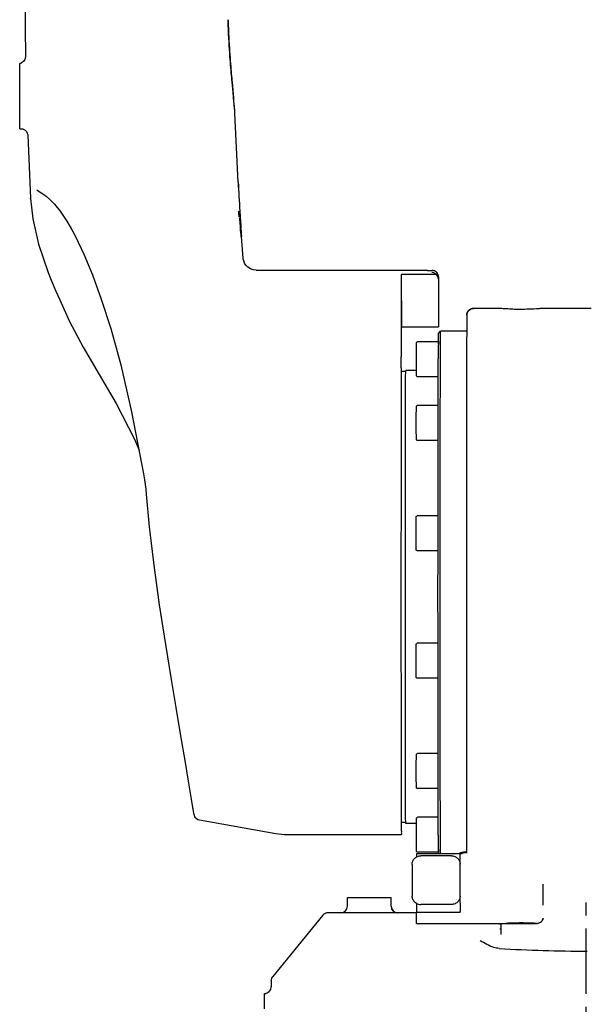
# Model space of a CAD drawing. Header units: millimetres. Extents: x 4086 to 10416, y 123 to 1549.
# Tile 6 of 256: x 6649 to 6714, y 711 to 824. Entities that reach past the tile are written whole.
import ezdxf

# ---------------------------------------------------------------- set-up
doc = ezdxf.new("R2010")
doc.units = ezdxf.units.MM
doc.linetypes.add('CENTER', pattern=[0.6, 0.375, -0.075, 0.075, -0.075])
for name, color, linetype in [('中心线', 7, 'Continuous'), ('外形图', 7, 'Continuous'), ('尺寸标注', 7, 'Continuous')]:
    doc.layers.add(name, color=color, linetype=linetype)
doc.styles.add('思源黑', font='SourceHanSansCN-Normal.ttf')
doc.dimstyles.new('尺寸标注_1_4比例中六', dxfattribs={"dimtxt": 10, "dimasz": 8, "dimexe": 2, "dimexo": 1.5, "dimgap": 1, "dimtad": 1, "dimdec": 1, "dimlfac": 4, "dimdsep": 46, "dimtxsty": '思源黑', "dimcen": 0.09, "dimadec": 0, "dimazin": 0, "dimtp": 0.01, "dimtm": 0.01, "dimtfac": 1, "dimtdec": 1, "dimtofl": 0, "dimtmove": 0, "dimatfit": 3, "dimfxl": 1, "dimtolj": 1, "dimarcsym": 0})

# ---------------------------------------------------------------- blocks, each defined once
blk = doc.blocks.new('*D633')
at = {"layer": 'Defpoints', "color": 0}
for p in [(6787.96, 1067.75), (6648.53, 887.75), (6787.96, 754.66)]:
    blk.add_point(p, dxfattribs=at)
at = {"layer": '尺寸标注', "color": 0, "lineweight": -2}
for p, q in [((6648.53, 889.25), (6648.53, 1069.75)), ((6787.96, 756.16), (6787.96, 1069.75)), ((6656.53, 1067.75), (6779.96, 1067.75))]:
    blk.add_line(p, q, dxfattribs=at)
at = {"layer": '尺寸标注', "color": 0}
for points in [[(6656.53, 1069.08), (6656.53, 1066.41), (6648.53, 1067.75)], [(6779.96, 1066.41), (6779.96, 1069.08), (6787.96, 1067.75)]]:
    blk.add_solid(points, dxfattribs=at)
at = {"layer": '尺寸标注', "color": 0, "insert": (6718.24, 1073.93), "char_height": 10, "attachment_point": 5, "style": '思源黑'}
blk.add_mtext('\\A1;557.3', dxfattribs=at)

msp = doc.modelspace()

# ---------------------------------------------------------------- linework, layer by layer
at = {"layer": '中心线', "color": 7, "linetype": 'CENTER', "ltscale": 20}
msp.add_arc((-375465.305, 542.906), 382178.832, 0.01275006, 0.0271298, dxfattribs=at)
at = {"layer": '外形图', "color": 7, "linetype": 'Continuous'}
for p, q in [((6648.687, 818.757), (6648.533, 818.757)), ((6672.956, 815.783), (6672.919, 816.187)), ((6673.065, 814.813), (6672.948, 816.162)), ((6648.527, 815.541), (6648.527, 815.762)), ((6672.989, 815.417), (6672.956, 815.783)), ((6673.081, 814.403), (6672.989, 815.417)), ((6648.527, 814.252), (6648.527, 814.473)), ((6673.097, 814.433), (6673.065, 814.813)), ((6673.111, 814.077), (6673.081, 814.403)), ((6673.124, 814.111), (6673.097, 814.433)), ((6673.128, 813.892), (6673.111, 814.077)), ((6673.146, 813.842), (6673.124, 814.111)), ((6673.164, 813.621), (6673.146, 813.842)), ((6673.179, 813.32), (6673.149, 813.657)), ((6673.178, 813.444), (6673.164, 813.621)), ((6673.191, 813.269), (6673.178, 813.444)), ((6673.199, 813.154), (6673.191, 813.269)), ((6673.202, 813.113), (6673.199, 813.154)), ((6673.586, 805.111), (6673.205, 813.049)), ((6673.205, 813.049), (6673.205, 813.049)), ((6673.205, 813.049), (6673.205, 813.037)), ((6648.533, 811.257), (6648.92, 811.257)), ((6649.443, 810.534), (6649.749, 803.291)), ((6673.567, 805.12), (6673.571, 805.121)), ((6673.571, 805.121), (6673.573, 805.121)), ((6650.492, 804.257), (6650.494, 804.255)), ((6650.845, 804.009), (6650.845, 804.008)), ((6650.845, 804.008), (6651.543, 803.529)), ((6649.752, 803.239), (6649.749, 803.291)), ((6651.543, 803.529), (6651.961, 803.154)), ((6651.749, 803.352), (6651.751, 803.312)), ((6651.961, 803.154), (6651.962, 803.154)), ((6651.964, 803.151), (6652.168, 802.962)), ((6652.168, 802.962), (6652.169, 802.961)), ((6652.169, 802.961), (6652.533, 802.597)), ((6673.644, 801.796), (6673.692, 801.796)), ((6673.692, 801.796), (6673.706, 801.574)), ((6673.706, 801.574), (6673.72, 801.353)), ((6673.72, 801.353), (6673.735, 801.131)), ((6673.806, 801.139), (6673.764, 801.804)), ((6673.77, 801.804), (6673.812, 801.139)), ((6653.92, 800.662), (6654.464, 799.72)), ((6673.735, 801.131), (6673.687, 801.131)), ((6673.764, 800.998), (6673.778, 800.998)), ((6673.78, 800.777), (6673.764, 800.998)), ((6673.778, 800.998), (6673.79, 800.821)), ((6673.795, 800.555), (6673.78, 800.777)), ((6673.81, 800.333), (6673.795, 800.555)), ((6673.815, 800.998), (6673.806, 801.139)), ((6673.824, 800.156), (6673.81, 800.333)), ((6673.812, 801.139), (6673.821, 800.998)), ((6673.826, 800.821), (6673.815, 800.998)), ((6673.815, 800.466), (6673.825, 800.333)), ((6673.821, 800.998), (6673.835, 800.777)), ((6673.825, 800.333), (6673.835, 800.2)), ((6673.835, 800.777), (6673.849, 800.555)), ((6673.835, 800.2), (6673.845, 800.067)), ((6673.849, 800.555), (6673.855, 800.467)), ((6673.857, 800.336), (6673.849, 800.466)), ((6673.855, 800.467), (6673.863, 800.333)), ((6673.873, 800.067), (6673.857, 800.336)), ((6673.863, 800.333), (6673.875, 800.156)), ((6654.311, 800.011), (6654.306, 800.019)), ((6673.837, 799.979), (6673.824, 800.156)), ((6673.851, 799.801), (6673.837, 799.979)), ((6673.845, 800.067), (6673.861, 799.89)), ((6673.861, 799.677), (6673.851, 799.801)), ((6673.884, 799.668), (6673.851, 799.668)), ((6673.861, 799.89), (6673.869, 799.801)), ((6673.895, 799.27), (6673.861, 799.677)), ((6673.875, 800.156), (6673.886, 799.979)), ((6673.883, 799.683), (6673.884, 799.668)), ((6673.886, 799.979), (6673.897, 799.801)), ((6673.929, 799.27), (6673.895, 799.27)), ((6673.907, 799.624), (6673.918, 799.447)), ((6673.921, 799.004), (6673.912, 799.092)), ((6673.918, 799.447), (6673.929, 799.27)), ((6673.929, 799.27), (6673.938, 799.092)), ((6673.938, 799.092), (6673.942, 799.004)), ((6673.927, 798.959), (6673.921, 799.004)), ((6673.941, 798.871), (6673.939, 798.87)), ((6673.945, 798.871), (6673.941, 798.871)), ((6673.944, 798.915), (6673.945, 798.871)), ((6673.962, 799.006), (6673.972, 798.871)), ((6673.974, 798.871), (6673.968, 798.871)), ((6674.15, 796.393), (6673.974, 798.871)), ((6651.793, 794.763), (6651.793, 794.762)), ((6651.793, 794.762), (6652.144, 793.896)), ((6675.645, 795.007), (6695.292, 795.007)), ((6696.281, 794.541), (6692.284, 794.541)), ((6692.284, 794.541), (6692.285, 788.524)), ((6695.291, 795.004), (6695.793, 795.004)), ((6692.283, 793.476), (6692.281, 785.094)), ((6696.534, 793.983), (6696.535, 788.524)), ((6696.543, 794.254), (6696.543, 793.994)), ((6699.802, 790.007), (6699.796, 789.963)), ((6702.293, 790.628), (6700.541, 790.628)), ((6702.291, 790.628), (6702.292, 790.632)), ((6703.542, 790.632), (6702.292, 790.632)), ((6714.042, 790.632), (6708.542, 790.632)), ((6699.789, 789.705), (6699.788, 789.539)), ((6699.79, 789.878), (6699.789, 789.849)), ((6699.79, 789.879), (6699.79, 789.878)), ((6692.285, 788.524), (6696.535, 788.524)), ((6696.542, 787.757), (6696.792, 788.007)), ((6699.783, 788.007), (6696.792, 788.007)), ((6696.529, 786.795), (6694.154, 786.795)), ((6694.026, 785.93), (6694.026, 785.95)), ((6692.792, 783.382), (6692.287, 783.382)), ((6694.027, 783.507), (6692.792, 783.507)), ((6694.026, 784.191), (6694.026, 784.217)), ((6657.643, 783.036), (6659.575, 779.717)), ((6696.513, 782.795), (6694.154, 782.795)), ((6696.507, 779.483), (6694.132, 779.483)), ((6696.504, 778.793), (6696.504, 778.861)), ((6694.004, 778.619), (6694.004, 778.638)), ((6694.004, 776.88), (6694.004, 776.905)), ((6696.499, 775.483), (6694.132, 775.483)), ((6696.492, 766.819), (6694.119, 766.819)), ((6693.992, 765.954), (6693.992, 765.974)), ((6693.991, 764.216), (6693.991, 764.241)), ((6696.49, 762.819), (6694.119, 762.819)), ((6696.49, 752.196), (6694.119, 752.196)), ((6696.49, 750.701), (6696.49, 752.184)), ((6693.992, 751.331), (6693.992, 751.351)), ((6696.491, 750.188), (6696.49, 750.701)), ((6693.991, 749.592), (6693.991, 749.618)), ((6696.491, 749.678), (6696.491, 750.188)), ((6696.491, 749.677), (6696.491, 749.811)), ((6696.492, 748.175), (6696.491, 749.678)), ((6696.491, 749.654), (6696.491, 749.677)), ((6696.491, 749.632), (6696.491, 749.654)), ((6696.491, 749.536), (6696.491, 749.632)), ((6696.492, 748.196), (6694.119, 748.196)), ((6696.499, 739.531), (6694.132, 739.531)), ((6694.004, 738.667), (6694.004, 738.687)), ((6694.004, 736.928), (6694.004, 736.953)), ((6696.504, 736.154), (6696.504, 736.222)), ((6696.507, 735.531), (6694.132, 735.531)), ((6696.505, 735.525), (6696.505, 735.617)), ((6669.132, 731.916), (6677.896, 730.371)), ((6692.792, 731.632), (6692.287, 731.632)), ((6694.027, 731.507), (6692.792, 731.507)), ((6694.026, 731.355), (6694.026, 731.375)), ((6696.513, 732.22), (6694.154, 732.22)), ((6679.198, 730.257), (6692.292, 730.257)), ((6694.026, 729.617), (6694.026, 729.642)), ((6699.028, 728.046), (6694.028, 728.046)), ((6694.028, 728.046), (6694.028, 727.679)), ((6696.529, 728.22), (6694.154, 728.22)), ((6696.53, 728.028), (6696.529, 728.173)), ((6699.023, 722.37), (6699.026, 727.879)), ((6699.026, 728.068), (6699.027, 728.199)), ((6699.026, 727.879), (6699.026, 728.068)), ((6699.774, 728.273), (6699.774, 728.158)), ((6699.774, 728.158), (6699.775, 728.098)), ((6693.526, 726.82), (6693.524, 723.439)), ((6698.026, 727.811), (6694.526, 727.811)), ((6708.526, 724.565), (6708.524, 722.151)), ((6693.524, 723.432), (6693.524, 723.439)), ((6693.524, 723.432), (6693.526, 723.173)), ((6686.109, 723.007), (6691.109, 723.007)), ((6686.109, 722.007), (6686.109, 723.007)), ((6691.109, 722.007), (6691.109, 723.007)), ((6694.025, 722.343), (6694.025, 721.326)), ((6698.025, 722.214), (6694.525, 722.214)), ((6694.025, 721.257), (6683.875, 721.257)), ((6699.025, 721.285), (6694.275, 721.285)), ((6699.025, 721.285), (6699.024, 721.429)), ((6683.295, 720.983), (6677.536, 713.965)), ((6703.542, 720.007), (6694.292, 720.007)), ((6703.684, 720.008), (6703.691, 718.772)), ((6704.292, 720.007), (6704.292, 720.049)), ((6707.792, 720.007), (6704.292, 720.007)), ((6707.792, 720.007), (6707.792, 720.05)), ((6703.577, 719.369), (6703.578, 719.369)), ((6703.69, 718.764), (6703.69, 718.764)), ((6677.366, 713.489), (6677.366, 712.757)), ((6676.607, 710.768), (6676.607, 711.015)), ((6676.609, 712.007), (6676.8, 712.007))]:
    msp.add_line(p, q, dxfattribs=at)
for points in [[(6651.728, 885.433), (6649.791, 859.546), (6649.074, 829.846), (6649.19, 819.52)], [(6672.919, 816.187), (6672.88, 816.632), (6672.858, 816.872), (6672.836, 817.123), (6672.813, 817.386), (6672.79, 817.662), (6672.765, 817.95), (6672.74, 818.252), (6672.714, 818.568), (6672.688, 818.899), (6672.661, 819.246), (6672.634, 819.607), (6672.607, 819.984), (6672.581, 820.378), (6672.554, 820.789), (6672.528, 821.219), (6672.504, 821.667), (6672.481, 822.134), (6672.46, 822.622), (6672.441, 823.129), (6672.425, 823.654), (6672.422, 823.775)], [(6672.476, 823.201), (6672.462, 823.711), (6672.46, 823.775)], [(6672.948, 816.162), (6672.911, 816.589), (6672.892, 816.818), (6672.871, 817.058), (6672.85, 817.309), (6672.828, 817.572), (6672.805, 817.845), (6672.782, 818.131), (6672.758, 818.43), (6672.734, 818.742), (6672.709, 819.068), (6672.683, 819.409), (6672.658, 819.764), (6672.632, 820.135), (6672.607, 820.522), (6672.582, 820.925), (6672.558, 821.345), (6672.535, 821.781), (6672.513, 822.236), (6672.493, 822.709), (6672.476, 823.201)], [(6649.19, 819.522), (6649.189, 819.458), (6649.124, 819.197), (6648.958, 818.964), (6648.714, 818.809), (6648.676, 818.799)], [(6673.149, 813.657), (6673.142, 813.73), (6673.128, 813.892)], [(6673.206, 813.048), (6673.206, 813.051), (6673.205, 813.065), (6673.204, 813.08), (6673.202, 813.113)], [(6648.693, 811.257), (6648.938, 811.216), (6649.145, 811.106)], [(6649.145, 811.106), (6649.301, 810.947), (6649.399, 810.762), (6649.441, 810.569), (6649.443, 810.534)], [(6650.494, 804.255), (6650.61, 804.16), (6650.746, 804.066), (6650.844, 804.009)], [(6649.751, 803.262), (6650.026, 800.929), (6650.689, 798.026), (6651.793, 794.763)], [(6652.533, 802.597), (6653.18, 801.783), (6653.92, 800.662)], [(6654.306, 800.019), (6654.91, 798.879), (6655.868, 796.859), (6656.859, 794.485), (6657.885, 791.681), (6658.959, 788.312), (6660.103, 784.15), (6661.356, 778.769), (6662.731, 771.646)], [(6675.645, 795.007), (6675.307, 795.046), (6674.973, 795.166), (6674.689, 795.351), (6674.465, 795.582), (6674.305, 795.835), (6674.206, 796.085), (6674.163, 796.279), (6674.151, 796.383), (6674.15, 796.393)], [(6652.144, 793.896), (6652.673, 792.632), (6653.108, 791.616)], [(6653.108, 791.616), (6654.251, 789.127), (6655.794, 786.199), (6657.643, 783.036)], [(6699.79, 789.879), (6699.789, 789.862), (6699.789, 789.851), (6699.789, 789.841), (6699.789, 789.705)], [(6659.575, 779.717), (6661.67, 775.635), (6662.205, 774.368)], [(6662.731, 771.646), (6662.845, 770.943), (6662.983, 769.873), (6663.036, 769.303)], [(6663.036, 769.303), (6663.38, 765.566), (6663.895, 761.148)], [(6663.895, 761.148), (6664.524, 756.593), (6665.225, 752.043), (6665.88, 748.051)], [(6665.88, 748.051), (6666.422, 744.843), (6666.976, 741.59), (6667.455, 738.748), (6667.847, 736.384), (6668.149, 734.528), (6668.343, 733.347)], [(6668.343, 733.348), (6668.363, 733.234), (6668.381, 733.13), (6668.398, 733.033), (6668.415, 732.944), (6668.43, 732.863), (6668.445, 732.789), (6668.459, 732.721), (6668.472, 732.659), (6668.486, 732.602), (6668.5, 732.546), (6668.516, 732.491)], [(6668.516, 732.491), (6668.536, 732.431), (6668.567, 732.358), (6668.625, 732.254), (6668.747, 732.108), (6668.96, 731.968), (6669.132, 731.916)], [(6703.688, 719.384), (6703.662, 719.373), (6703.577, 719.369)], [(6703.691, 718.774), (6703.69, 718.766), (6703.69, 718.763)]]:
    msp.add_lwpolyline(points, dxfattribs=at)
for centre, radius, start, end in [((7172.678, 833.103), 499.895, 183.20885, 183.58969), ((7172.63, 833.072), 499.839, 183.20566, 183.5865), ((6648.381, 796.725), 25.672, 6.61686, 6.88339), ((6657.442, 796.749), 16.632, 7.32756, 7.63576), ((6654.635, 798.574), 19.312, 1.01247, 1.27567), ((7141.444, 793.551), 449.161, 179.87372, 180.00956), ((6695.791, 794.254), 0.75, 359.99732, 89.99739), ((7441.641, 782.214), 745.126, 179.642812, 179.79876), ((6679.199, 737.771), 7.514, 260.00949, 269.9905), ((7260.938, 731.915), 564.421, 180.17793, 180.37992), ((6699.028, 730.722), 2.654, 269.95681, 275.00779), ((6699.032, 732.538), 4.339, 269.9331, 275.07466), ((6699.431, 728.653), 0.538, 292.29547, 294.93284), ((6699.233, 730.854), 2.642, 279.13088, 281.33403), ((6694.524, 723.241), 1.027, 240.92417, 270.04984), ((6683.875, 720.507), 0.75, 90, 140.62851), ((6685.359, 722.007), 0.75, 270.00004, 0.00004), ((6691.859, 722.007), 0.75, 179.99996, 269.99996), ((6691.872, 722.007), 0.75, 179.99996, 269.99996), ((6694.293, 720.763), 0.755, 250.59847, 269.93018), ((6706.037, 682.697), 37.394, 89.99975, 92.69953), ((6706.037, 682.549), 37.542, 87.32521, 89.99888), ((6713.78, 885.978), 169.121, 266.51985, 269.94132), ((6678.116, 713.489), 0.75, 140.62851, 180), ((6676.616, 712.757), 0.75, 270, 0)]:
    msp.add_arc(centre, radius, start, end, dxfattribs=at)
for points, knots in [([(6648.53, 818.162), (6648.53, 818.247), (6648.535, 818.39), (6648.52, 818.592), (6648.549, 818.676), (6648.52, 818.757), (6648.533, 818.757)], [0, 0, 0, 0, 7166.4465097, 12395.0741748, 15572.6386779, 16641.7922431, 16641.7922431, 16641.7922431, 16641.7922431]), ([(6648.527, 815.762), (6648.527, 816), (6648.527, 816.8), (6648.528, 817.599), (6648.53, 818.162)], [0, 0, 0, 0, 2777.5051457, 9360.7069897, 9360.7069897, 9360.7069897, 9360.7069897]), ([(6648.531, 811.409), (6648.53, 811.547), (6648.528, 812.494), (6648.527, 813.442), (6648.527, 814.252)], [0, 0, 0, 0, 1352.1172084, 9299.8960199, 9299.8960199, 9299.8960199, 9299.8960199]), ([(6648.533, 811.257), (6648.52, 811.257), (6648.55, 811.339), (6648.531, 811.371), (6648.531, 811.409)], [0, 0, 0, 0, 2337.4540363, 9284.4580395, 9284.4580395, 9284.4580395, 9284.4580395]), ([(6695.292, 795.007), (6695.291, 795.007), (6695.291, 795.006), (6695.291, 795.005), (6695.291, 795.004)], [0, 0, 0, 0, 2138.5908862, 7908.2252817, 7908.2252817, 7908.2252817, 7908.2252817]), ([(6695.293, 795.004), (6695.293, 795.005), (6695.292, 795.006), (6695.292, 795.007), (6695.292, 795.007)], [0, 0, 0, 0, 5769.6182624, 7908.2031687, 7908.2031687, 7908.2031687, 7908.2031687]), ([(6700.541, 790.628), (6700.37, 790.628), (6700.016, 790.503), (6699.831, 790.176), (6699.802, 790.007)], [0, 0, 0, 0, 3868.4850139, 7738.0638758, 7738.0638758, 7738.0638758, 7738.0638758]), ([(6699.804, 790.007), (6699.833, 790.176), (6700.018, 790.503), (6700.371, 790.628), (6700.543, 790.628)], [0, 0, 0, 0, 3867.908518, 7735.8075395, 7735.8075395, 7735.8075395, 7735.8075395]), ([(6704.513, 790.573), (6704.377, 790.579), (6704.139, 790.593), (6703.861, 790.607), (6703.699, 790.623), (6703.613, 790.622), (6703.576, 790.637), (6703.542, 790.627), (6703.542, 790.632)], [0, 0, 0, 0, 8170.3660507, 14342.8732731, 16567.7325368, 18177.6510556, 19152.9944471, 19480.9871053, 19480.9871053, 19480.9871053, 19480.9871053]), ([(6706.037, 790.507), (6705.769, 790.497), (6705.259, 790.502), (6704.753, 790.562), (6704.513, 790.573)], [0, 0, 0, 0, 4020.317945, 7612.7157525, 7612.7157525, 7612.7157525, 7612.7157525]), ([(6708.542, 790.632), (6708.388, 790.632), (6707.834, 790.568), (6707.277, 790.558), (6706.874, 790.548)], [0, 0, 0, 0, 2085.5020158, 7545.4533912, 7545.4533912, 7545.4533912, 7545.4533912]), ([(6699.788, 789.539), (6699.788, 789.384), (6699.787, 788.97), (6699.79, 788.556), (6699.786, 788.297)], [0, 0, 0, 0, 2888.6049965, 7729.5055828, 7729.5055828, 7729.5055828, 7729.5055828]), ([(6699.79, 789.878), (6699.79, 789.896), (6699.792, 789.924), (6699.794, 789.952), (6699.796, 789.963)], [0, 0, 0, 0, 4813.3874431, 7734.1003935, 7734.1003935, 7734.1003935, 7734.1003935]), ([(6696.529, 786.859), (6696.53, 786.989), (6696.532, 787.212), (6696.533, 787.468), (6696.538, 787.617), (6696.536, 787.69), (6696.543, 787.73), (6696.538, 787.753), (6696.542, 787.757)], [0, 0, 0, 0, 8605.1194112, 14793.9730106, 16975.7879156, 18546.1522561, 19503.1127283, 19847.0974976, 19847.0974976, 19847.0974976, 19847.0974976]), ([(6696.74, 749.613), (6696.739, 751.91), (6696.738, 756.52), (6696.739, 763.341), (6696.742, 768.896), (6696.746, 773.099), (6696.749, 775.972), (6696.753, 778.604), (6696.758, 780.96), (6696.762, 783.009), (6696.767, 784.513), (6696.771, 785.542), (6696.773, 786.178), (6696.776, 786.721), (6696.779, 787.167), (6696.783, 787.517), (6696.784, 787.748), (6696.788, 787.882), (6696.786, 787.947), (6696.793, 787.983), (6696.788, 788.004), (6696.792, 788.007)], [0, 0, 0, 0, 10938.904715, 21960.6937702, 32491.0346647, 37398.4610459, 41980.6596672, 46177.710678, 49934.7284164, 53202.5764145, 55938.5029944, 57095.4808039, 58106.7027923, 58968.7271305, 59678.8241961, 60234.6517487, 60634.3380747, 60775.2563727, 60876.7065004, 60938.5777711, 60960.9169357, 60960.9169357, 60960.9169357, 60960.9169357]), ([(6699.786, 788.297), (6699.771, 787.335), (6699.768, 784.369), (6699.749, 778.583), (6699.742, 770.438), (6699.735, 757.652), (6699.744, 743.43), (6699.753, 732.529), (6699.774, 728.273)], [0, 0, 0, 0, 949.3523419, 2925.7378177, 5707.9574841, 8984.5967716, 15539.8102384, 19738.5973671, 19738.5973671, 19738.5973671, 19738.5973671]), ([(6694.026, 785.95), (6694.026, 786.008), (6694.027, 786.117), (6694.027, 786.27), (6694.027, 786.4), (6694.028, 786.506), (6694.028, 786.585), (6694.029, 786.638), (6694.028, 786.689), (6694.045, 786.743), (6694.096, 786.785), (6694.135, 786.795), (6694.154, 786.795)], [0, 0, 0, 0, 6118.8458531, 11517.6259152, 16113.7712018, 19837.5156204, 22633.9057975, 24468.926286, 25437.7834573, 28044.4519811, 30071.5676277, 32102.6309638, 32102.6309638, 32102.6309638, 32102.6309638]), ([(6696.527, 786.531), (6696.527, 786.569), (6696.528, 786.622), (6696.528, 786.687), (6696.528, 786.725), (6696.528, 786.754), (6696.528, 786.773), (6696.529, 786.784), (6696.528, 786.79), (6696.529, 786.792), (6696.529, 786.795), (6696.529, 786.795)], [0, 0, 0, 0, 12464.0542469, 17428.9197111, 21519.9942857, 24719.8314039, 27015.425849, 27820.6282084, 28396.4996387, 28742.5564466, 28858.6175441, 28858.6175441, 28858.6175441, 28858.6175441]), ([(6694.026, 785.369), (6694.026, 785.419), (6694.026, 785.606), (6694.026, 785.793), (6694.026, 785.93)], [0, 0, 0, 0, 2079.9043073, 7826.7502837, 7826.7502837, 7826.7502837, 7826.7502837]), ([(6692.279, 783.803), (6692.28, 783.863), (6692.281, 784.294), (6692.281, 784.724), (6692.281, 785.094)], [0, 0, 0, 0, 1103.079675, 7854.2200661, 7854.2200661, 7854.2200661, 7854.2200661]), ([(6694.026, 784.795), (6694.026, 784.843), (6694.026, 785.035), (6694.026, 785.226), (6694.026, 785.369)], [0, 0, 0, 0, 1984.488285, 7819.9653836, 7819.9653836, 7819.9653836, 7819.9653836]), ([(6694.026, 784.217), (6694.026, 784.264), (6694.026, 784.456), (6694.026, 784.649), (6694.026, 784.795)], [0, 0, 0, 0, 1910.5684524, 7813.1070741, 7813.1070741, 7813.1070741, 7813.1070741]), ([(6696.516, 783.789), (6696.516, 783.88), (6696.517, 784.227), (6696.518, 784.575), (6696.519, 784.831)], [0, 0, 0, 0, 2040.7028058, 7748.9120323, 7748.9120323, 7748.9120323, 7748.9120323]), ([(6692.279, 783.803), (6692.27, 782.404), (6692.261, 778.665), (6692.25, 771.942), (6692.246, 765.003), (6692.244, 758.775), (6692.244, 753.94), (6692.246, 749.22), (6692.249, 744.767), (6692.254, 740.725), (6692.259, 737.674), (6692.264, 735.534), (6692.267, 734.187), (6692.271, 733.029), (6692.274, 732.067), (6692.28, 731.314), (6692.279, 730.811), (6692.288, 730.526), (6692.28, 730.377), (6692.3, 730.316), (6692.283, 730.257), (6692.292, 730.257)], [0, 0, 0, 0, 4755.1165763, 12712.6205483, 22854.9998881, 28346.7653158, 33885.339857, 39292.2309448, 44393.1906978, 49023.8307368, 53034.9202278, 54766.894214, 56297.195359, 57613.7061403, 58705.5257978, 59564.1472845, 60182.3067785, 60399.7365442, 60555.3789182, 60648.82678, 60680.0593527, 60680.0593527, 60680.0593527, 60680.0593527]), ([(6692.296, 783.491), (6692.296, 783.526), (6692.28, 783.556), (6692.304, 783.632), (6692.292, 783.632)], [0, 0, 0, 0, 5878.5635656, 7846.1823125, 7846.1823125, 7846.1823125, 7846.1823125]), ([(6692.748, 750.778), (6692.746, 754.458), (6692.747, 761.558), (6692.749, 771.201), (6692.77, 778.369), (6692.769, 782.118), (6692.786, 783.323)], [0, 0, 0, 0, 4721.0125133, 9108.9088248, 12370.7823232, 13917.2047998, 13917.2047998, 13917.2047998, 13917.2047998]), ([(6692.786, 783.323), (6692.787, 783.35), (6692.789, 783.394), (6692.786, 783.457), (6692.794, 783.483), (6692.788, 783.507), (6692.792, 783.507)], [0, 0, 0, 0, 6068.945706, 10407.9308826, 13014.9366967, 13890.6452346, 13890.6452346, 13890.6452346, 13890.6452346]), ([(6694.026, 783.639), (6694.026, 783.681), (6694.026, 783.866), (6694.026, 784.05), (6694.026, 784.191)], [0, 0, 0, 0, 1810.7974318, 7806.0709297, 7806.0709297, 7806.0709297, 7806.0709297]), ([(6694.154, 782.795), (6694.135, 782.795), (6694.096, 782.804), (6694.045, 782.846), (6694.028, 782.9), (6694.029, 782.951), (6694.028, 783.004), (6694.028, 783.083), (6694.027, 783.189), (6694.027, 783.319), (6694.027, 783.471), (6694.026, 783.581), (6694.026, 783.639)], [0, 0, 0, 0, 2023.3104018, 4043.778901, 6635.929001, 7599.3674412, 9425.1698199, 12205.6481453, 15907.0635953, 20474.9501168, 25840.1446675, 31920.8378429, 31920.8378429, 31920.8378429, 31920.8378429]), ([(6696.513, 782.83), (6696.513, 782.913), (6696.514, 783.232), (6696.515, 783.552), (6696.516, 783.789)], [0, 0, 0, 0, 2006.2579497, 7737.201243, 7737.201243, 7737.201243, 7737.201243]), ([(6696.506, 779.505), (6696.506, 779.805), (6696.508, 780.913), (6696.511, 782.022), (6696.513, 782.83)], [0, 0, 0, 0, 2089.5799338, 7713.5936988, 7713.5936988, 7713.5936988, 7713.5936988]), ([(6694.004, 778.638), (6694.004, 778.696), (6694.005, 778.806), (6694.005, 778.958), (6694.005, 779.089), (6694.006, 779.194), (6694.006, 779.273), (6694.007, 779.327), (6694.006, 779.378), (6694.023, 779.432), (6694.074, 779.474), (6694.113, 779.483), (6694.132, 779.483)], [0, 0, 0, 0, 6052.746981, 11393.2066864, 15939.7020837, 19623.220729, 22389.402883, 24204.6005508, 25162.9916362, 27741.5016063, 29746.719323, 31755.8420842, 31755.8420842, 31755.8420842, 31755.8420842]), ([(6696.502, 777.514), (6696.502, 777.685), (6696.503, 778.349), (6696.505, 779.012), (6696.506, 779.505)], [0, 0, 0, 0, 1983.8108355, 7682.3712342, 7682.3712342, 7682.3712342, 7682.3712342]), ([(6694.004, 778.058), (6694.004, 778.108), (6694.004, 778.294), (6694.004, 778.481), (6694.004, 778.619)], [0, 0, 0, 0, 2057.5015636, 7742.4480013, 7742.4480013, 7742.4480013, 7742.4480013]), ([(6694.004, 777.483), (6694.004, 777.532), (6694.004, 777.723), (6694.004, 777.915), (6694.004, 778.058)], [0, 0, 0, 0, 1963.1587354, 7735.9153336, 7735.9153336, 7735.9153336, 7735.9153336]), ([(6694.004, 776.905), (6694.004, 776.952), (6694.004, 777.145), (6694.004, 777.337), (6694.004, 777.483)], [0, 0, 0, 0, 1890.0779493, 7729.3129053, 7729.3129053, 7729.3129053, 7729.3129053]), ([(6694.004, 776.327), (6694.004, 776.37), (6694.004, 776.554), (6694.004, 776.738), (6694.004, 776.88)], [0, 0, 0, 0, 1791.4201514, 7722.5384359, 7722.5384359, 7722.5384359, 7722.5384359]), ([(6696.499, 775.524), (6696.5, 775.694), (6696.5, 776.357), (6696.501, 777.02), (6696.502, 777.514)], [0, 0, 0, 0, 1963.755483, 7659.8773612, 7659.8773612, 7659.8773612, 7659.8773612]), ([(6694.132, 775.483), (6694.113, 775.483), (6694.074, 775.492), (6694.023, 775.534), (6694.006, 775.588), (6694.007, 775.639), (6694.006, 775.692), (6694.006, 775.772), (6694.005, 775.877), (6694.005, 776.007), (6694.005, 776.16), (6694.004, 776.269), (6694.004, 776.327)], [0, 0, 0, 0, 2001.7186419, 4000.6257086, 6565.1136751, 7518.2707805, 9324.5891065, 12075.3955534, 15737.3113431, 20256.4516569, 25564.3915263, 31580.1945756, 31580.1945756, 31580.1945756, 31580.1945756]), ([(6696.492, 766.833), (6696.492, 767.601), (6696.494, 770.497), (6696.497, 773.394), (6696.499, 775.524)], [0, 0, 0, 0, 2014.1129748, 7603.9470192, 7603.9470192, 7603.9470192, 7603.9470192]), ([(6693.992, 765.974), (6693.992, 766.032), (6693.992, 766.141), (6693.992, 766.294), (6693.992, 766.425), (6693.993, 766.53), (6693.993, 766.609), (6693.994, 766.662), (6693.993, 766.714), (6694.01, 766.768), (6694.061, 766.809), (6694.1, 766.819), (6694.119, 766.819)], [0, 0, 0, 0, 5943.7717328, 11188.0803973, 15652.719496, 19269.919103, 21986.2981861, 23768.8145578, 24709.9505181, 27242.0363166, 29211.1515663, 31184.101553, 31184.101553, 31184.101553, 31184.101553]), ([(6693.991, 765.394), (6693.991, 765.443), (6693.991, 765.63), (6693.991, 765.817), (6693.992, 765.954)], [0, 0, 0, 0, 2020.6046015, 7603.6034844, 7603.6034844, 7603.6034844, 7603.6034844]), ([(6693.991, 764.819), (6693.991, 764.867), (6693.991, 765.059), (6693.991, 765.251), (6693.991, 765.394)], [0, 0, 0, 0, 1928.0399747, 7597.5282767, 7597.5282767, 7597.5282767, 7597.5282767]), ([(6696.491, 765.175), (6696.491, 765.214), (6696.491, 765.364), (6696.491, 765.513), (6696.491, 765.625)], [0, 0, 0, 0, 1932.3314098, 7538.4326413, 7538.4326413, 7538.4326413, 7538.4326413]), ([(6693.991, 764.241), (6693.991, 764.288), (6693.991, 764.481), (6693.991, 764.673), (6693.991, 764.819)], [0, 0, 0, 0, 1856.3511307, 7591.3899514, 7591.3899514, 7591.3899514, 7591.3899514]), ([(6693.992, 763.663), (6693.991, 763.706), (6693.991, 763.89), (6693.991, 764.074), (6693.991, 764.216)], [0, 0, 0, 0, 1759.5358762, 7585.0901991, 7585.0901991, 7585.0901991, 7585.0901991]), ([(6694.119, 762.819), (6694.1, 762.819), (6694.061, 762.828), (6694.01, 762.87), (6693.993, 762.924), (6693.994, 762.975), (6693.993, 763.028), (6693.993, 763.108), (6693.992, 763.213), (6693.992, 763.343), (6693.992, 763.496), (6693.992, 763.605), (6693.992, 763.663)], [0, 0, 0, 0, 1966.186636, 3929.6116042, 6448.5779876, 7384.8158401, 9159.0706622, 11861.0482333, 15457.9622735, 19896.8844602, 25110.6044191, 31019.6224562, 31019.6224562, 31019.6224562, 31019.6224562]), ([(6696.489, 757.485), (6696.489, 757.932), (6696.489, 759.713), (6696.489, 761.494), (6696.49, 762.827)], [0, 0, 0, 0, 1880.4673745, 7485.5367387, 7485.5367387, 7485.5367387, 7485.5367387]), ([(6696.49, 752.184), (6696.49, 752.623), (6696.489, 754.39), (6696.489, 756.157), (6696.489, 757.485)], [0, 0, 0, 0, 1845.6390622, 7432.1725349, 7432.1725349, 7432.1725349, 7432.1725349]), ([(6693.992, 751.351), (6693.992, 751.409), (6693.992, 751.518), (6693.992, 751.671), (6693.992, 751.801), (6693.993, 751.907), (6693.993, 751.986), (6693.994, 752.039), (6693.993, 752.09), (6694.01, 752.144), (6694.061, 752.186), (6694.1, 752.196), (6694.119, 752.196)], [0, 0, 0, 0, 5827.651677, 10969.5052941, 15346.921302, 18893.4537571, 21556.7645017, 23304.4568744, 24227.2064018, 26709.8242939, 28640.4700694, 30574.875665, 30574.875665, 30574.875665, 30574.875665]), ([(6692.789, 731.573), (6692.774, 732.172), (6692.778, 734.134), (6692.757, 738.092), (6692.754, 743.895), (6692.749, 748.335), (6692.748, 750.778)], [0, 0, 0, 0, 1228.9787566, 4026.5978301, 8127.2027685, 13141.3372443, 13141.3372443, 13141.3372443, 13141.3372443]), ([(6693.991, 750.77), (6693.991, 750.82), (6693.991, 751.007), (6693.991, 751.194), (6693.992, 751.331)], [0, 0, 0, 0, 1981.3525281, 7455.8966041, 7455.8966041, 7455.8966041, 7455.8966041]), ([(6693.991, 750.196), (6693.991, 750.244), (6693.991, 750.436), (6693.991, 750.627), (6693.991, 750.77)], [0, 0, 0, 0, 1890.6986855, 7450.3832465, 7450.3832465, 7450.3832465, 7450.3832465]), ([(6693.991, 749.618), (6693.991, 749.665), (6693.991, 749.857), (6693.991, 750.05), (6693.991, 750.196)], [0, 0, 0, 0, 1820.5085956, 7444.8149545, 7444.8149545, 7444.8149545, 7444.8149545]), ([(6693.992, 749.04), (6693.991, 749.082), (6693.991, 749.267), (6693.991, 749.451), (6693.991, 749.592)], [0, 0, 0, 0, 1725.6697297, 7439.0984185, 7439.0984185, 7439.0984185, 7439.0984185]), ([(6696.778, 727.991), (6696.761, 730.615), (6696.752, 737.823), (6696.742, 745.03), (6696.74, 749.613)], [0, 0, 0, 0, 2663.951547, 7316.5133048, 7316.5133048, 7316.5133048, 7316.5133048]), ([(6694.119, 748.196), (6694.1, 748.196), (6694.061, 748.205), (6694.01, 748.247), (6693.993, 748.301), (6693.994, 748.352), (6693.993, 748.405), (6693.993, 748.484), (6693.992, 748.59), (6693.992, 748.72), (6693.992, 748.872), (6693.992, 748.982), (6693.992, 749.04)], [0, 0, 0, 0, 1928.4428271, 3854.1770007, 6324.7881649, 7243.0535717, 8983.2489949, 11633.3581812, 15161.2242311, 19514.9348577, 24628.5698878, 30424.1557393, 30424.1557393, 30424.1557393, 30424.1557393]), ([(6696.499, 739.499), (6696.498, 740.175), (6696.495, 743.066), (6696.493, 745.958), (6696.492, 748.175)], [0, 0, 0, 0, 1711.1043924, 7328.3054963, 7328.3054963, 7328.3054963, 7328.3054963]), ([(6694.004, 738.687), (6694.004, 738.745), (6694.005, 738.854), (6694.005, 739.007), (6694.005, 739.137), (6694.006, 739.243), (6694.006, 739.322), (6694.007, 739.375), (6694.006, 739.426), (6694.023, 739.48), (6694.074, 739.522), (6694.113, 739.531), (6694.132, 739.531)], [0, 0, 0, 0, 5736.0478671, 10797.0776109, 15105.6858029, 18596.4709515, 21217.9175929, 22938.1383031, 23846.3832965, 26289.9773638, 28190.2756653, 30094.2746868, 30094.2746868, 30094.2746868, 30094.2746868]), ([(6696.502, 737.488), (6696.502, 737.651), (6696.501, 738.322), (6696.5, 738.992), (6696.499, 739.499)], [0, 0, 0, 0, 1772.1388286, 7279.4619737, 7279.4619737, 7279.4619737, 7279.4619737]), ([(6694.004, 738.106), (6694.004, 738.156), (6694.004, 738.343), (6694.004, 738.53), (6694.004, 738.667)], [0, 0, 0, 0, 1950.4467225, 7339.5970121, 7339.5970121, 7339.5970121, 7339.5970121]), ([(6694.004, 737.531), (6694.004, 737.58), (6694.004, 737.772), (6694.004, 737.963), (6694.004, 738.106)], [0, 0, 0, 0, 1861.3162134, 7334.6002931, 7334.6002931, 7334.6002931, 7334.6002931]), ([(6694.004, 736.953), (6694.004, 737.001), (6694.004, 737.193), (6694.004, 737.386), (6694.004, 737.531)], [0, 0, 0, 0, 1792.32393, 7329.5561634, 7329.5561634, 7329.5561634, 7329.5561634]), ([(6694.004, 736.375), (6694.004, 736.418), (6694.004, 736.602), (6694.004, 736.787), (6694.004, 736.928)], [0, 0, 0, 0, 1699.0572321, 7324.3760092, 7324.3760092, 7324.3760092, 7324.3760092]), ([(6696.505, 735.617), (6696.505, 735.768), (6696.504, 736.392), (6696.503, 737.015), (6696.502, 737.488)], [0, 0, 0, 0, 1758.9994921, 7262.6252734, 7262.6252734, 7262.6252734, 7262.6252734]), ([(6694.132, 735.531), (6694.113, 735.531), (6694.074, 735.541), (6694.023, 735.583), (6694.006, 735.637), (6694.007, 735.688), (6694.006, 735.741), (6694.006, 735.82), (6694.005, 735.926), (6694.005, 736.056), (6694.005, 736.208), (6694.004, 736.317), (6694.004, 736.375)], [0, 0, 0, 0, 1898.7844953, 3794.9019946, 6227.5165924, 7131.65961, 8845.0918372, 11454.4438818, 14928.0533985, 19214.8064817, 24249.7967718, 29956.2498754, 29956.2498754, 29956.2498754, 29956.2498754]), ([(6696.513, 732.166), (6696.512, 732.422), (6696.509, 733.541), (6696.507, 734.661), (6696.505, 735.525)], [0, 0, 0, 0, 1653.3374845, 7239.7256688, 7239.7256688, 7239.7256688, 7239.7256688]), ([(6692.292, 731.382), (6692.304, 731.382), (6692.28, 731.458), (6692.296, 731.488), (6692.296, 731.523)], [0, 0, 0, 0, 1836.326697, 7322.6350749, 7322.6350749, 7322.6350749, 7322.6350749]), ([(6692.792, 731.507), (6692.786, 731.507), (6692.796, 731.543), (6692.789, 731.557), (6692.789, 731.573)], [0, 0, 0, 0, 1833.137127, 7311.1586257, 7311.1586257, 7311.1586257, 7311.1586257]), ([(6694.026, 731.375), (6694.026, 731.433), (6694.027, 731.542), (6694.027, 731.695), (6694.027, 731.825), (6694.028, 731.931), (6694.028, 732.01), (6694.029, 732.063), (6694.028, 732.115), (6694.045, 732.169), (6694.096, 732.21), (6694.135, 732.22), (6694.154, 732.22)], [0, 0, 0, 0, 5686.9755596, 10704.7078251, 14976.45556, 18437.3767872, 21036.3967616, 22741.9008583, 23642.3757495, 26065.0646916, 27949.1058026, 29836.8159737, 29836.8159737, 29836.8159737, 29836.8159737]), ([(6694.026, 730.795), (6694.026, 730.844), (6694.026, 731.031), (6694.026, 731.218), (6694.026, 731.355)], [0, 0, 0, 0, 1933.9163601, 7277.392699, 7277.392699, 7277.392699, 7277.392699]), ([(6696.516, 731.241), (6696.515, 731.315), (6696.514, 731.624), (6696.514, 731.932), (6696.513, 732.166)], [0, 0, 0, 0, 1740.1904131, 7221.5278275, 7221.5278275, 7221.5278275, 7221.5278275]), ([(6696.519, 730.162), (6696.519, 730.247), (6696.518, 730.607), (6696.516, 730.966), (6696.516, 731.241)], [0, 0, 0, 0, 1702.7919533, 7213.3035237, 7213.3035237, 7213.3035237, 7213.3035237]), ([(6694.026, 730.22), (6694.026, 730.268), (6694.026, 730.46), (6694.026, 730.652), (6694.026, 730.795)], [0, 0, 0, 0, 1845.6094946, 7272.7072608, 7272.7072608, 7272.7072608, 7272.7072608]), ([(6694.026, 729.642), (6694.026, 729.689), (6694.026, 729.882), (6694.026, 730.074), (6694.026, 730.22)], [0, 0, 0, 0, 1777.2662187, 7267.9789347, 7267.9789347, 7267.9789347, 7267.9789347]), ([(6694.026, 729.064), (6694.026, 729.106), (6694.026, 729.291), (6694.026, 729.475), (6694.026, 729.617)], [0, 0, 0, 0, 1684.8479517, 7263.1219733, 7263.1219733, 7263.1219733, 7263.1219733]), ([(6694.154, 728.22), (6694.135, 728.22), (6694.096, 728.229), (6694.045, 728.271), (6694.028, 728.325), (6694.029, 728.376), (6694.028, 728.429), (6694.028, 728.509), (6694.027, 728.614), (6694.027, 728.744), (6694.027, 728.897), (6694.026, 729.006), (6694.026, 729.064)], [0, 0, 0, 0, 1882.9515312, 3763.2583051, 6175.5886107, 7072.1924558, 8771.3372739, 11358.9313057, 14803.5762217, 19054.5843281, 24047.5904854, 29706.4604814, 29706.4604814, 29706.4604814, 29706.4604814]), ([(6696.529, 728.221), (6696.528, 728.248), (6696.528, 728.338), (6696.527, 728.428), (6696.527, 728.492)], [0, 0, 0, 0, 2092.4338813, 7194.1863678, 7194.1863678, 7194.1863678, 7194.1863678]), ([(6699.635, 728.155), (6699.61, 728.145), (6699.488, 728.104), (6699.36, 728.087), (6699.26, 728.078)], [0, 0, 0, 0, 1494.9973633, 7120.5993945, 7120.5993945, 7120.5993945, 7120.5993945]), ([(6699.715, 728.198), (6699.706, 728.192), (6699.688, 728.18), (6699.668, 728.17), (6699.657, 728.165)], [0, 0, 0, 0, 3372.6266985, 7115.6948049, 7115.6948049, 7115.6948049, 7115.6948049]), ([(6693.526, 726.82), (6693.526, 726.949), (6693.578, 727.211), (6693.802, 727.54), (6694.134, 727.759), (6694.396, 727.811), (6694.526, 727.811)], [0, 0, 0, 0, 3214.9959358, 6431.883605, 9651.5452444, 12873.2431168, 12873.2431168, 12873.2431168, 12873.2431168]), ([(6698.026, 727.811), (6698.155, 727.811), (6698.415, 727.76), (6698.746, 727.543), (6698.97, 727.216), (6699.024, 726.956), (6699.026, 726.828)], [0, 0, 0, 0, 3170.8908701, 6339.7104211, 9505.8207127, 12670.1610551, 12670.1610551, 12670.1610551, 12670.1610551]), ([(6694.025, 722.343), (6693.951, 722.385), (6693.812, 722.487), (6693.652, 722.687), (6693.55, 722.921), (6693.526, 723.09), (6693.526, 723.173)], [0, 0, 0, 0, 3239.6154923, 6450.4778072, 9636.2291009, 12807.7979908, 12807.7979908, 12807.7979908, 12807.7979908]), ([(6698.791, 722.559), (6698.698, 722.451), (6698.459, 722.275), (6698.169, 722.214), (6698.025, 722.214)], [0, 0, 0, 0, 3533.804281, 7106.1972969, 7106.1972969, 7106.1972969, 7106.1972969]), ([(6699.025, 723.155), (6699.022, 723.047), (6698.978, 722.83), (6698.863, 722.641), (6698.791, 722.559)], [0, 0, 0, 0, 3534.6424254, 7096.9908659, 7096.9908659, 7096.9908659, 7096.9908659]), ([(6699.023, 722.37), (6699.023, 722.272), (6699.023, 721.958), (6699.023, 721.645), (6699.024, 721.429)], [0, 0, 0, 0, 2222.7458447, 7089.6189762, 7089.6189762, 7089.6189762, 7089.6189762]), ([(6694.042, 720.05), (6694.035, 720.052), (6694.046, 720.09), (6694.032, 720.141), (6694.037, 720.247), (6694.03, 720.457), (6694.029, 720.824), (6694.026, 721.141), (6694.025, 721.326)], [0, 0, 0, 0, 298.5734693, 1168.8797481, 2610.7944002, 4622.8051966, 10349.4103361, 18320.1877856, 18320.1877856, 18320.1877856, 18320.1877856]), ([(6703.542, 720.007), (6703.541, 720.011), (6703.568, 720.003), (6703.594, 720.014), (6703.659, 720.013), (6703.781, 720.024), (6703.992, 720.034), (6704.172, 720.044), (6704.276, 720.049)], [0, 0, 0, 0, 290.964931, 1163.4773978, 2608.2997121, 4609.0099624, 10200.7141039, 17719.9740265, 17719.9740265, 17719.9740265, 17719.9740265]), ([(6707.789, 720.05), (6707.834, 720.048), (6707.996, 720.054), (6708.155, 720.115), (6708.25, 720.183)], [0, 0, 0, 0, 1910.0936491, 6854.7826847, 6854.7826847, 6854.7826847, 6854.7826847]), ([(6708.542, 720.602), (6708.542, 720.589), (6708.523, 720.51), (6708.481, 720.44), (6708.443, 720.384)], [0, 0, 0, 0, 1074.4954225, 6844.3016435, 6844.3016435, 6844.3016435, 6844.3016435]), ([(6708.518, 720.574), (6708.522, 720.588), (6708.527, 720.628), (6708.542, 720.606), (6708.542, 720.602)], [0, 0, 0, 0, 5276.9674294, 6843.7707513, 6843.7707513, 6843.7707513, 6843.7707513]), ([(6703.514, 717.169), (6703.302, 717.182), (6702.519, 717.35), (6701.836, 717.771), (6701.328, 718.046)], [0, 0, 0, 0, 1876.9113998, 6970.065673, 6970.065673, 6970.065673, 6970.065673]), ([(6676.607, 711.015), (6676.607, 711.149), (6676.608, 711.388), (6676.606, 711.67), (6676.61, 711.839), (6676.604, 711.931), (6676.617, 711.97), (6676.604, 712.007), (6676.609, 712.007)], [0, 0, 0, 0, 7802.0800931, 13960.2585046, 16235.7748999, 17900.922097, 18914.7100767, 19256.7758228, 19256.7758228, 19256.7758228, 19256.7758228])]:
    msp.add_open_spline(points, degree=3, knots=knots, dxfattribs=at)
for points in [[(6648.527, 814.473), (6648.527, 814.829), (6648.527, 815.185), (6648.527, 815.541)], [(6673.687, 801.131), (6673.673, 801.353), (6673.658, 801.574), (6673.644, 801.796)], [(6673.79, 800.821), (6673.798, 800.703), (6673.807, 800.585), (6673.815, 800.466)], [(6673.849, 800.466), (6673.841, 800.585), (6673.834, 800.703), (6673.826, 800.821)], [(6673.912, 799.092), (6673.907, 799.151), (6673.901, 799.21), (6673.895, 799.27)], [(6695.785, 794.811), (6695.971, 794.784), (6696.153, 794.679), (6696.281, 794.541)], [(6696.323, 794.784), (6696.188, 794.919), (6695.984, 795.004), (6695.793, 795.004)], [(6696.534, 793.983), (6696.534, 794.187), (6696.434, 794.406), (6696.281, 794.541)], [(6696.536, 794.35), (6696.516, 794.51), (6696.437, 794.67), (6696.323, 794.784)], [(6706.874, 790.548), (6706.595, 790.541), (6706.316, 790.517), (6706.037, 790.507)], [(6696.491, 764.833), (6696.491, 765.5), (6696.491, 766.167), (6696.492, 766.833)], [(6696.49, 762.827), (6696.49, 763.496), (6696.49, 764.164), (6696.491, 764.833)], [(6699.652, 728.245), (6699.574, 728.233), (6699.495, 728.223), (6699.416, 728.216)], [(6699.775, 728.292), (6699.775, 728.255), (6699.745, 728.22), (6699.715, 728.198)], [(6694.275, 721.285), (6694.19, 721.285), (6694.105, 721.299), (6694.025, 721.326)], [(6708.25, 720.183), (6708.314, 720.229), (6708.371, 720.287), (6708.416, 720.352)], [(6708.416, 720.352), (6708.462, 720.419), (6708.497, 720.495), (6708.518, 720.574)], [(6676.607, 710.247), (6676.607, 710.42), (6676.607, 710.594), (6676.607, 710.768)]]:
    msp.add_open_spline(points, degree=3, dxfattribs=at)

# ---------------------------------------------------------------- dimensions: what is measured, and where the dimension line sits
at = {"layer": '尺寸标注', "color": 7}
dim = msp.add_linear_dim(base=(6787.961, 1067.745), p1=(6648.528, 887.75), p2=(6787.961, 754.658), text='557.3', dimstyle='尺寸标注_1_4比例中六', dxfattribs=at)
dim.commit()
dim.dimension.update_dxf_attribs({"geometry": '*D633', "text_midpoint": (6718.245, 1073.93)})

doc.saveas('drawing.dxf')
